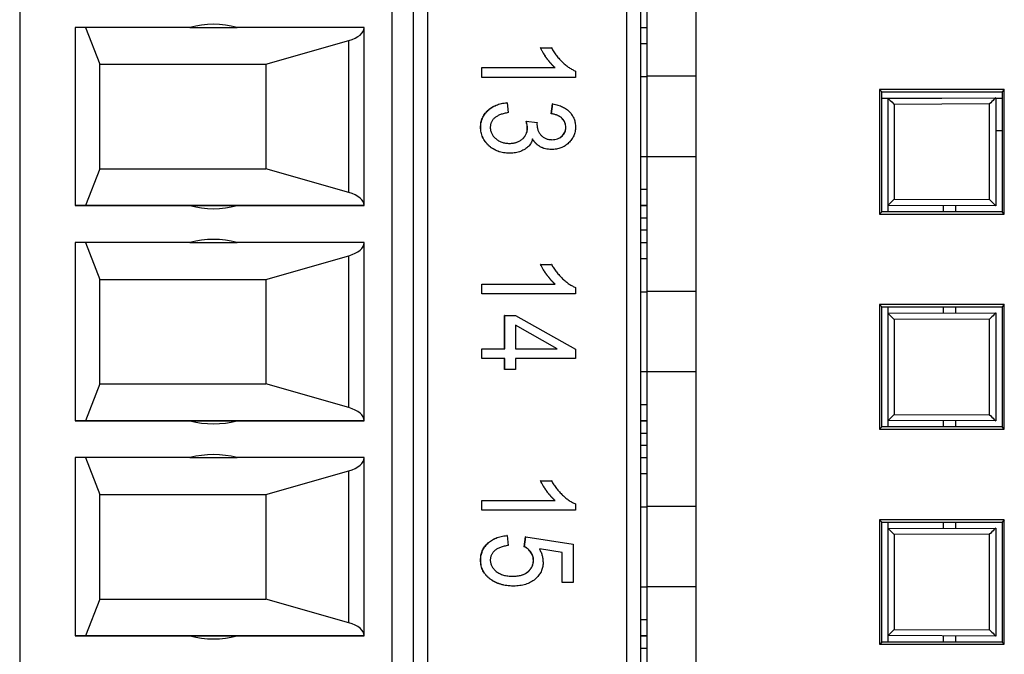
# Model space of a CAD drawing. Header units: millimetres. Extents: x 0 to 840, y 0 to 594.
# Tile 44 of 77: x 371 to 387, y 304 to 314. Entities that reach past the tile are written whole.
import ezdxf

# ---------------------------------------------------------------- set-up
doc = ezdxf.new("R2010")
doc.units = ezdxf.units.MM
doc.header["$LTSCALE"] = 2
doc.linetypes.add('SLD-Sólida', pattern=[0])

msp = doc.modelspace()

# ---------------------------------------------------------------- linework, layer by layer
at = {"color": 7, "linetype": 'SLD-Sólida', "lineweight": 25}
for p, q in [((370.655, 321.157), (370.655, 286.157)), ((376.705, 321.157), (376.705, 286.157)), ((377.055, 286.157), (377.055, 321.157)), ((377.288, 286.157), (377.288, 321.157)), ((380.522, 321.157), (380.522, 286.157)), ((380.755, 286.157), (380.755, 321.157)), ((380.855, 313.061), (380.855, 315.253)), ((381.655, 313.061), (381.655, 315.253)), ((373.421, 313.857), (371.555, 313.857)), ((371.555, 313.857), (371.555, 310.957)), ((371.724, 313.857), (371.955, 313.257)), ((373.421, 313.857), (374.189, 313.857)), ((376.255, 313.857), (374.189, 313.857)), ((376.255, 310.957), (376.255, 313.857)), ((380.755, 313.857), (380.855, 313.857)), ((374.655, 313.257), (376.004, 313.642)), ((376.004, 311.172), (376.004, 313.642)), ((379.123, 313.523), (379.298, 313.523)), ((379.125, 313.523), (379.123, 313.523)), ((379.125, 313.523), (379.301, 313.523)), ((379.301, 313.523), (379.298, 313.523)), ((380.855, 313.591), (380.755, 313.591)), ((371.955, 311.557), (371.955, 313.257)), ((371.955, 313.257), (374.655, 313.257)), ((374.655, 313.257), (374.655, 311.557)), ((378.167, 313.203), (379.357, 313.203)), ((378.167, 313.043), (378.167, 313.203)), ((378.169, 313.203), (378.167, 313.203)), ((378.169, 313.203), (379.359, 313.203)), ((378.169, 313.043), (378.169, 313.203)), ((379.359, 313.203), (379.357, 313.203)), ((379.691, 313.146), (379.691, 313.043)), ((378.169, 313.043), (378.167, 313.043)), ((379.691, 313.043), (378.169, 313.043)), ((380.755, 313.057), (380.855, 313.057)), ((381.655, 313.061), (380.855, 313.061)), ((380.855, 311.753), (380.855, 313.061)), ((381.655, 311.753), (381.655, 313.061)), ((384.636, 312.846), (384.636, 310.82)), ((386.663, 312.846), (384.636, 312.846)), ((384.636, 312.846), (384.672, 312.81)), ((384.672, 310.856), (384.672, 312.81)), ((384.672, 312.81), (386.626, 312.809)), ((386.663, 312.846), (386.626, 312.809)), ((386.626, 312.809), (386.626, 310.857)), ((386.663, 310.82), (386.663, 312.846)), ((384.672, 312.708), (385.649, 312.708)), ((384.672, 312.705), (384.774, 312.705)), ((384.774, 312.705), (386.524, 312.711)), ((384.774, 310.961), (384.774, 312.705)), ((386.524, 312.711), (386.524, 310.955)), ((386.524, 312.708), (386.626, 312.708)), ((378.579, 312.631), (378.577, 312.631)), ((378.579, 312.631), (378.599, 312.47)), ((379.298, 312.45), (379.318, 312.611)), ((379.301, 312.45), (379.32, 312.611)), ((379.32, 312.611), (379.318, 312.611)), ((386.424, 312.611), (384.874, 312.605)), ((384.874, 312.605), (384.874, 311.061)), ((386.424, 311.055), (386.424, 312.611)), ((378.89, 312.33), (378.888, 312.33)), ((378.89, 312.33), (379.067, 312.31)), ((379.301, 312.45), (379.298, 312.45)), ((378.15, 312.231), (378.148, 312.231)), ((378.911, 312.22), (378.908, 312.22)), ((379.067, 312.31), (379.065, 312.286)), ((379.535, 312.229), (379.533, 312.229)), ((386.524, 312.18), (386.626, 312.179)), ((379.3, 311.87), (379.298, 311.87)), ((378.622, 311.81), (378.62, 311.81)), ((380.755, 311.757), (380.855, 311.757)), ((381.655, 311.753), (380.855, 311.753)), ((380.855, 309.561), (380.855, 311.753)), ((381.655, 309.561), (381.655, 311.753)), ((371.955, 311.557), (371.724, 310.957)), ((371.955, 311.557), (374.655, 311.557)), ((376.004, 311.172), (374.655, 311.557)), ((380.755, 311.224), (380.855, 311.224)), ((384.874, 311.061), (386.424, 311.055)), ((371.555, 310.957), (373.421, 310.957)), ((371.724, 310.957), (371.555, 310.957)), ((376.255, 310.957), (371.724, 310.957)), ((373.421, 310.957), (374.189, 310.957)), ((374.189, 310.957), (376.255, 310.957)), ((380.755, 310.957), (380.855, 310.957)), ((386.524, 310.955), (384.774, 310.961)), ((384.774, 310.856), (384.774, 310.961)), ((385.674, 310.856), (385.674, 310.958)), ((380.755, 310.757), (380.855, 310.757)), ((384.636, 310.82), (384.672, 310.856)), ((384.636, 310.82), (386.663, 310.82)), ((386.626, 310.857), (384.672, 310.856)), ((386.663, 310.82), (386.626, 310.857)), ((380.855, 310.557), (380.755, 310.557)), ((373.421, 310.357), (371.555, 310.357)), ((371.555, 310.357), (371.555, 307.457)), ((371.724, 310.357), (371.955, 309.757)), ((373.421, 310.357), (374.189, 310.357)), ((376.255, 310.357), (374.189, 310.357)), ((376.255, 307.457), (376.255, 310.357)), ((380.755, 310.357), (380.855, 310.357)), ((374.655, 309.757), (376.004, 310.142)), ((376.004, 307.672), (376.004, 310.142)), ((380.855, 310.091), (380.755, 310.091)), ((379.123, 310.002), (379.298, 310.002)), ((379.125, 310.002), (379.123, 310.002)), ((379.125, 310.002), (379.301, 310.002)), ((379.301, 310.002), (379.298, 310.002)), ((371.955, 308.057), (371.955, 309.757)), ((371.955, 309.757), (374.655, 309.757)), ((374.655, 309.757), (374.655, 308.057)), ((378.167, 309.681), (379.357, 309.681)), ((378.167, 309.521), (378.167, 309.681)), ((378.169, 309.681), (378.167, 309.681)), ((378.169, 309.521), (378.169, 309.681)), ((378.169, 309.681), (379.359, 309.681)), ((379.359, 309.681), (379.357, 309.681)), ((379.691, 309.625), (379.691, 309.521)), ((378.169, 309.521), (378.167, 309.521)), ((379.691, 309.521), (378.169, 309.521)), ((380.755, 309.557), (380.855, 309.557)), ((381.655, 309.561), (380.855, 309.561)), ((380.855, 308.253), (380.855, 309.561)), ((381.655, 308.253), (381.655, 309.561)), ((384.636, 309.346), (384.636, 307.32)), ((386.663, 309.346), (384.636, 309.346)), ((384.636, 309.346), (384.672, 309.31)), ((384.672, 309.31), (386.626, 309.309)), ((384.672, 307.356), (384.672, 309.31)), ((384.774, 309.205), (384.774, 309.31)), ((385.674, 309.208), (385.674, 309.31)), ((386.663, 309.346), (386.626, 309.309)), ((386.626, 309.309), (386.626, 307.357)), ((386.663, 307.32), (386.663, 309.346)), ((378.538, 309.169), (378.713, 309.169)), ((378.538, 308.629), (378.538, 309.169)), ((378.54, 309.169), (378.538, 309.169)), ((378.54, 308.629), (378.54, 309.169)), ((378.54, 309.169), (378.716, 309.169)), ((378.716, 309.169), (378.713, 309.169)), ((378.716, 309.169), (379.691, 308.62)), ((384.774, 309.205), (386.524, 309.211)), ((384.774, 307.461), (384.774, 309.205)), ((386.524, 309.211), (386.524, 307.455)), ((379.394, 308.629), (378.716, 309.011)), ((378.716, 309.011), (378.716, 308.629)), ((379.392, 308.629), (378.716, 309.01)), ((386.424, 309.111), (384.874, 309.105)), ((384.874, 309.105), (384.874, 307.561)), ((386.424, 307.555), (386.424, 309.111)), ((378.167, 308.629), (378.538, 308.629)), ((378.167, 308.469), (378.167, 308.629)), ((378.169, 308.629), (378.167, 308.629)), ((378.169, 308.629), (378.54, 308.629)), ((378.169, 308.469), (378.169, 308.629)), ((378.54, 308.629), (378.538, 308.629)), ((378.716, 308.629), (379.394, 308.629)), ((378.716, 308.629), (379.392, 308.629)), ((379.394, 308.629), (379.392, 308.629)), ((379.691, 308.62), (379.691, 308.469)), ((378.169, 308.469), (378.167, 308.469)), ((378.54, 308.469), (378.169, 308.469)), ((378.538, 308.289), (378.538, 308.469)), ((378.54, 308.289), (378.54, 308.469)), ((379.691, 308.469), (378.716, 308.469)), ((378.716, 308.469), (378.716, 308.289)), ((378.54, 308.289), (378.538, 308.289)), ((378.716, 308.289), (378.54, 308.289)), ((380.755, 308.257), (380.855, 308.257)), ((381.655, 308.253), (380.855, 308.253)), ((380.855, 306.061), (380.855, 308.253)), ((381.655, 306.061), (381.655, 308.253)), ((371.955, 308.057), (371.724, 307.457)), ((371.955, 308.057), (374.655, 308.057)), ((376.004, 307.672), (374.655, 308.057)), ((380.755, 307.724), (380.855, 307.724)), ((384.874, 307.561), (386.424, 307.555)), ((371.555, 307.457), (373.421, 307.457)), ((371.724, 307.457), (371.555, 307.457)), ((376.255, 307.457), (371.724, 307.457)), ((373.421, 307.457), (374.189, 307.457)), ((374.189, 307.457), (376.255, 307.457)), ((380.755, 307.457), (380.855, 307.457)), ((384.636, 307.32), (384.672, 307.356)), ((386.626, 307.357), (384.672, 307.356)), ((386.524, 307.455), (384.774, 307.461)), ((384.774, 307.356), (384.774, 307.461)), ((385.674, 307.356), (385.674, 307.458)), ((386.663, 307.32), (386.626, 307.357)), ((380.755, 307.257), (380.855, 307.257)), ((384.636, 307.32), (386.663, 307.32)), ((380.855, 307.057), (380.755, 307.057)), ((373.421, 306.857), (371.555, 306.857)), ((371.555, 306.857), (371.555, 303.957)), ((371.724, 306.857), (371.955, 306.257)), ((373.421, 306.857), (374.189, 306.857)), ((376.255, 306.857), (374.189, 306.857)), ((376.255, 303.957), (376.255, 306.857)), ((380.755, 306.857), (380.855, 306.857)), ((374.655, 306.257), (376.004, 306.642)), ((376.004, 304.172), (376.004, 306.642)), ((380.855, 306.591), (380.755, 306.591)), ((379.123, 306.48), (379.298, 306.48)), ((379.125, 306.48), (379.123, 306.48)), ((379.125, 306.48), (379.301, 306.48)), ((379.301, 306.48), (379.298, 306.48)), ((371.955, 304.557), (371.955, 306.257)), ((371.955, 306.257), (374.655, 306.257)), ((374.655, 306.257), (374.655, 304.557)), ((378.167, 306.16), (379.357, 306.16)), ((378.167, 306), (378.167, 306.16)), ((378.169, 306.16), (378.167, 306.16)), ((378.169, 306.16), (379.359, 306.16)), ((378.169, 306), (378.169, 306.16)), ((379.359, 306.16), (379.357, 306.16)), ((379.691, 306.104), (379.691, 306)), ((378.169, 306), (378.167, 306)), ((379.691, 306), (378.169, 306)), ((380.755, 306.057), (380.855, 306.057)), ((381.655, 306.061), (380.855, 306.061)), ((380.855, 304.753), (380.855, 306.061)), ((381.655, 304.753), (381.655, 306.061)), ((384.636, 305.846), (384.636, 303.82)), ((386.663, 305.846), (384.636, 305.846)), ((384.636, 305.846), (384.672, 305.81)), ((384.672, 305.81), (386.626, 305.809)), ((384.672, 303.856), (384.672, 305.81)), ((384.774, 305.705), (384.774, 305.81)), ((385.674, 305.708), (385.674, 305.81)), ((386.663, 305.846), (386.626, 305.809)), ((386.626, 305.809), (386.626, 303.857)), ((386.663, 303.82), (386.663, 305.846)), ((384.774, 305.705), (386.524, 305.711)), ((384.774, 303.961), (384.774, 305.705)), ((386.424, 305.611), (384.874, 305.605)), ((384.874, 305.605), (384.874, 304.061)), ((386.424, 304.055), (386.424, 305.611)), ((386.524, 305.711), (386.524, 303.955)), ((378.579, 305.588), (378.577, 305.588)), ((378.579, 305.588), (378.599, 305.428)), ((378.858, 305.408), (378.88, 305.568)), ((378.86, 305.408), (378.882, 305.568)), ((378.882, 305.568), (378.88, 305.568)), ((378.882, 305.568), (379.652, 305.448)), ((379.652, 305.448), (379.652, 304.828)), ((378.86, 305.408), (378.858, 305.408)), ((379.476, 305.314), (379.105, 305.372)), ((379.474, 305.314), (379.105, 305.371)), ((379.474, 304.828), (379.474, 305.314)), ((379.476, 305.314), (379.474, 305.314)), ((379.476, 304.828), (379.476, 305.314)), ((378.15, 305.191), (378.148, 305.191)), ((379.008, 305.188), (379.006, 305.188)), ((379.476, 304.828), (379.474, 304.828)), ((379.652, 304.828), (379.476, 304.828)), ((378.681, 304.768), (378.679, 304.768)), ((380.755, 304.757), (380.855, 304.757)), ((381.655, 304.753), (380.855, 304.753)), ((380.855, 302.561), (380.855, 304.753)), ((381.655, 302.561), (381.655, 304.753)), ((371.955, 304.557), (371.724, 303.957)), ((371.955, 304.557), (374.655, 304.557)), ((376.004, 304.172), (374.655, 304.557)), ((380.755, 304.224), (380.855, 304.224)), ((384.874, 304.061), (386.424, 304.055)), ((371.555, 303.957), (373.421, 303.957)), ((371.724, 303.957), (371.555, 303.957)), ((376.255, 303.957), (371.724, 303.957)), ((373.421, 303.957), (374.189, 303.957)), ((373.421, 303.957), (373.421, 303.957)), ((374.189, 303.957), (376.255, 303.957)), ((374.189, 303.957), (374.189, 303.957)), ((376.255, 303.957), (376.255, 303.957)), ((380.755, 303.957), (380.855, 303.957)), ((384.636, 303.82), (384.672, 303.856)), ((386.626, 303.857), (384.672, 303.856)), ((386.524, 303.955), (384.774, 303.961)), ((384.774, 303.856), (384.774, 303.961)), ((385.674, 303.856), (385.674, 303.958)), ((386.663, 303.82), (386.626, 303.857)), ((380.755, 303.757), (380.855, 303.757)), ((384.636, 303.82), (386.663, 303.82))]:
    msp.add_line(p, q, dxfattribs=at)
at = {"color": 8, "linetype": 'SLD-Sólida', "lineweight": 25}
for p, q in [((380.855, 310.957), (380.755, 310.957)), ((385.871, 310.957), (385.871, 310.857)), ((385.871, 309.31), (385.871, 309.209)), ((380.855, 307.457), (380.755, 307.457)), ((385.871, 307.457), (385.871, 307.357)), ((385.871, 305.81), (385.871, 305.709)), ((380.855, 303.957), (380.755, 303.957)), ((385.871, 303.957), (385.871, 303.857))]:
    msp.add_line(p, q, dxfattribs=at)
at = {"color": 7, "linetype": 'SLD-Sólida', "lineweight": 25}
for centre, start, end in [((373.805, 312.407), 75.1649, 104.8351), ((373.805, 312.407), 255.1649, 284.8351), ((373.805, 312.407), 255.1649, 284.8351), ((373.805, 308.907), 75.1649, 104.8351), ((373.805, 308.907), 255.1649, 284.8351), ((373.805, 308.907), 255.1649, 284.8351), ((373.805, 305.407), 75.1649, 104.8351), ((373.805, 305.407), 255.1649, 284.8351), ((373.805, 305.407), 255.1649, 284.8351)]:
    msp.add_arc(centre, 1.5, start, end, dxfattribs=at)
for centre, major_axis, ratio, start_param, end_param in [((375.755, 313.857), (0.5, 0), 0.495868, 5.234633, 6.283185), ((384.874, 312.605), (0.1, -0.0997), 0.001745, 3.141593, 4.710638), ((386.424, 312.611), (0.1, 0.1), 0.001745, 0, 1.572536), ((375.755, 310.957), (0.5, 0), 0.495868, 0, 1.048552), ((384.874, 311.061), (0.1, 0.0997), 0.001745, 1.572548, 3.141593), ((386.424, 311.055), (-0.1, 0.1), 0.001745, 1.569057, 3.141593), ((375.755, 310.357), (0.5, 0), 0.495868, 5.234633, 6.283185), ((384.874, 309.105), (0.1, -0.0997), 0.001745, 3.141593, 4.710638), ((386.424, 309.111), (0.1, 0.1), 0.001745, 0, 1.572536), ((375.755, 307.457), (0.5, 0), 0.495868, 0, 1.048552), ((384.874, 307.561), (0.1, 0.0997), 0.001745, 1.572548, 3.141593), ((386.424, 307.555), (-0.1, 0.1), 0.001745, 1.569057, 3.141593), ((375.755, 306.857), (0.5, 0), 0.495868, 5.234633, 6.283185), ((384.874, 305.605), (0.1, -0.0997), 0.001745, 3.141593, 4.710638), ((386.424, 305.611), (0.1, 0.1), 0.001745, 0, 1.572536), ((375.755, 303.957), (0.5, 0), 0.495868, 0, 1.048552), ((384.874, 304.061), (0.1, 0.0997), 0.001745, 1.572548, 3.141593), ((386.424, 304.055), (-0.1, 0.1), 0.001745, 1.569057, 3.141593)]:
    msp.add_ellipse(centre, major_axis=major_axis, ratio=ratio, start_param=start_param, end_param=end_param, dxfattribs=at)
for points, knots in [([(379.357, 313.203), (379.346, 313.213), (379.323, 313.233), (379.291, 313.268), (379.257, 313.308), (379.225, 313.351), (379.193, 313.396), (379.166, 313.44), (379.142, 313.482), (379.129, 313.51), (379.123, 313.523)], [0, 0, 0, 0, 0.111569, 0.231228, 0.361627, 0.501035, 0.640157, 0.769329, 0.889276, 1, 1, 1, 1]), ([(379.359, 313.203), (379.348, 313.213), (379.325, 313.233), (379.293, 313.268), (379.259, 313.308), (379.227, 313.351), (379.196, 313.396), (379.168, 313.44), (379.144, 313.482), (379.131, 313.51), (379.125, 313.523)], [0, 0, 0, 0, 0.111569, 0.231228, 0.361627, 0.501035, 0.640157, 0.769329, 0.889276, 1, 1, 1, 1]), ([(379.301, 313.523), (379.313, 313.501), (379.339, 313.458), (379.382, 313.398), (379.429, 313.341), (379.481, 313.289), (379.533, 313.243), (379.586, 313.203), (379.638, 313.17), (379.674, 313.154), (379.691, 313.146)], [0, 0, 0, 0, 0.135284, 0.26941, 0.402801, 0.536191, 0.665211, 0.785343, 0.896318, 1, 1, 1, 1]), ([(378.148, 312.231), (378.148, 312.244), (378.149, 312.27), (378.154, 312.308), (378.163, 312.345), (378.176, 312.38), (378.193, 312.413), (378.213, 312.445), (378.237, 312.475), (378.264, 312.504), (378.294, 312.53), (378.327, 312.554), (378.362, 312.575), (378.401, 312.591), (378.441, 312.606), (378.484, 312.618), (378.53, 312.626), (378.561, 312.629), (378.577, 312.631)], [0, 0, 0, 0, 0.0599547, 0.1180979, 0.1750457, 0.2314535, 0.2877812, 0.3455248, 0.4040166, 0.4651873, 0.5272598, 0.5893651, 0.6527983, 0.7177066, 0.7841456, 0.8529711, 0.924943, 1, 1, 1, 1]), ([(378.15, 312.231), (378.15, 312.244), (378.151, 312.27), (378.157, 312.308), (378.166, 312.345), (378.179, 312.38), (378.195, 312.413), (378.215, 312.445), (378.239, 312.475), (378.266, 312.504), (378.296, 312.53), (378.329, 312.554), (378.365, 312.575), (378.403, 312.591), (378.443, 312.606), (378.486, 312.618), (378.532, 312.626), (378.563, 312.629), (378.579, 312.631)], [0, 0, 0, 0, 0.0599547, 0.1180979, 0.1750457, 0.2314535, 0.2877812, 0.3455248, 0.4040166, 0.4651873, 0.5272598, 0.5893651, 0.6527983, 0.7177066, 0.7841456, 0.8529711, 0.924943, 1, 1, 1, 1]), ([(379.32, 312.611), (379.335, 312.608), (379.364, 312.603), (379.406, 312.592), (379.445, 312.579), (379.481, 312.564), (379.514, 312.547), (379.545, 312.527), (379.573, 312.505), (379.597, 312.48), (379.619, 312.454), (379.638, 312.426), (379.655, 312.398), (379.668, 312.367), (379.678, 312.336), (379.686, 312.303), (379.69, 312.268), (379.69, 312.245), (379.691, 312.233)], [0, 0, 0, 0, 0.078734, 0.153587, 0.224356, 0.29211, 0.357093, 0.419768, 0.480649, 0.54028, 0.598948, 0.656032, 0.712334, 0.768115, 0.824627, 0.881743, 0.940019, 1, 1, 1, 1]), ([(378.599, 312.47), (378.587, 312.468), (378.564, 312.464), (378.531, 312.456), (378.5, 312.448), (378.471, 312.438), (378.445, 312.427), (378.421, 312.415), (378.399, 312.401), (378.379, 312.387), (378.362, 312.371), (378.347, 312.354), (378.334, 312.336), (378.324, 312.317), (378.316, 312.296), (378.31, 312.275), (378.307, 312.252), (378.306, 312.237), (378.306, 312.229)], [0, 0, 0, 0, 0.087015, 0.16956, 0.246923, 0.320217, 0.388752, 0.453783, 0.515052, 0.573662, 0.629076, 0.682899, 0.734725, 0.786273, 0.837947, 0.890063, 0.943825, 1, 1, 1, 1]), ([(378.908, 312.22), (378.908, 312.228), (378.908, 312.245), (378.903, 312.271), (378.897, 312.3), (378.891, 312.32), (378.888, 312.33)], [0, 0, 0, 0, 0.208161, 0.443743, 0.707986, 1, 1, 1, 1]), ([(378.911, 312.22), (378.91, 312.228), (378.91, 312.245), (378.905, 312.271), (378.899, 312.3), (378.893, 312.32), (378.89, 312.33)], [0, 0, 0, 0, 0.208161, 0.443743, 0.707986, 1, 1, 1, 1]), ([(379.533, 312.229), (379.532, 312.243), (379.531, 312.27), (379.519, 312.309), (379.501, 312.345), (379.479, 312.371), (379.459, 312.389), (379.442, 312.402), (379.422, 312.414), (379.401, 312.424), (379.378, 312.433), (379.353, 312.44), (379.327, 312.446), (379.308, 312.449), (379.298, 312.45)], [0, 0, 0, 0, 0.1157651, 0.2252032, 0.3349431, 0.4481581, 0.5071195, 0.5672859, 0.6306225, 0.6965576, 0.7662657, 0.8400942, 0.9174811, 1, 1, 1, 1]), ([(379.535, 312.229), (379.534, 312.243), (379.533, 312.27), (379.521, 312.309), (379.503, 312.345), (379.482, 312.371), (379.461, 312.389), (379.444, 312.402), (379.425, 312.414), (379.403, 312.424), (379.381, 312.433), (379.355, 312.44), (379.329, 312.446), (379.31, 312.449), (379.301, 312.45)], [0, 0, 0, 0, 0.1157651, 0.2252032, 0.3349431, 0.4481581, 0.5071195, 0.5672859, 0.6306225, 0.6965576, 0.7662657, 0.8400942, 0.9174811, 1, 1, 1, 1]), ([(378.62, 311.81), (378.603, 311.81), (378.57, 311.811), (378.521, 311.817), (378.475, 311.827), (378.431, 311.84), (378.389, 311.858), (378.35, 311.879), (378.313, 311.904), (378.279, 311.933), (378.249, 311.965), (378.222, 311.999), (378.199, 312.034), (378.18, 312.07), (378.166, 312.108), (378.155, 312.148), (378.149, 312.189), (378.148, 312.217), (378.148, 312.231)], [0, 0, 0, 0, 0.0729982, 0.1425151, 0.2102807, 0.2755109, 0.3397595, 0.4026893, 0.4662962, 0.5298896, 0.5925946, 0.6527762, 0.711658, 0.7689098, 0.8256141, 0.8826238, 0.940512, 1, 1, 1, 1]), ([(378.622, 311.81), (378.605, 311.81), (378.572, 311.811), (378.523, 311.817), (378.477, 311.827), (378.433, 311.84), (378.392, 311.858), (378.352, 311.879), (378.316, 311.904), (378.282, 311.933), (378.251, 311.965), (378.224, 311.999), (378.201, 312.034), (378.182, 312.07), (378.168, 312.108), (378.157, 312.148), (378.151, 312.189), (378.15, 312.217), (378.15, 312.231)], [0, 0, 0, 0, 0.0729982, 0.1425151, 0.2102807, 0.2755109, 0.3397595, 0.4026893, 0.4662962, 0.5298896, 0.5925946, 0.6527762, 0.711658, 0.7689098, 0.8256141, 0.8826238, 0.940512, 1, 1, 1, 1]), ([(378.306, 312.229), (378.306, 312.22), (378.306, 312.203), (378.311, 312.178), (378.318, 312.154), (378.328, 312.131), (378.34, 312.108), (378.355, 312.086), (378.373, 312.066), (378.393, 312.047), (378.416, 312.028), (378.44, 312.013), (378.466, 312), (378.494, 311.989), (378.523, 311.981), (378.554, 311.974), (378.587, 311.971), (378.609, 311.97), (378.62, 311.97)], [0, 0, 0, 0, 0.0565024, 0.1110564, 0.1655087, 0.220329, 0.2757408, 0.3332851, 0.3929748, 0.4555092, 0.5194402, 0.5835877, 0.6480552, 0.7143507, 0.7813228, 0.8513325, 0.9237956, 1, 1, 1, 1]), ([(378.618, 311.97), (378.629, 311.97), (378.649, 311.971), (378.68, 311.974), (378.709, 311.98), (378.736, 311.988), (378.762, 311.998), (378.786, 312.01), (378.808, 312.025), (378.829, 312.042), (378.847, 312.06), (378.864, 312.08), (378.878, 312.101), (378.889, 312.122), (378.897, 312.146), (378.904, 312.169), (378.908, 312.194), (378.908, 312.211), (378.908, 312.22)], [0, 0, 0, 0, 0.0755317, 0.1470578, 0.2158553, 0.2825051, 0.3471197, 0.4107715, 0.4731814, 0.5355995, 0.5966026, 0.656248, 0.7136688, 0.769949, 0.8261511, 0.8828292, 0.940268, 1, 1, 1, 1]), ([(378.62, 311.97), (378.631, 311.97), (378.652, 311.971), (378.682, 311.974), (378.711, 311.98), (378.738, 311.988), (378.764, 311.998), (378.788, 312.01), (378.81, 312.025), (378.831, 312.042), (378.849, 312.06), (378.866, 312.08), (378.88, 312.101), (378.891, 312.122), (378.9, 312.146), (378.906, 312.169), (378.91, 312.194), (378.91, 312.211), (378.911, 312.22)], [0, 0, 0, 0, 0.0755317, 0.1470578, 0.2158553, 0.2825051, 0.3471197, 0.4107715, 0.4731814, 0.5355995, 0.5966026, 0.656248, 0.7136688, 0.769949, 0.8261511, 0.8828292, 0.940268, 1, 1, 1, 1]), ([(379.065, 312.286), (379.065, 312.277), (379.065, 312.259), (379.069, 312.232), (379.073, 312.207), (379.081, 312.183), (379.09, 312.161), (379.102, 312.14), (379.115, 312.12), (379.131, 312.101), (379.148, 312.085), (379.167, 312.07), (379.187, 312.058), (379.209, 312.048), (379.232, 312.04), (379.256, 312.034), (379.282, 312.031), (379.3, 312.03), (379.309, 312.03)], [0, 0, 0, 0, 0.0690292, 0.1346993, 0.198856, 0.2606365, 0.3203849, 0.3807685, 0.4403355, 0.5007888, 0.5611226, 0.6214315, 0.6808572, 0.74052, 0.8018025, 0.8653664, 0.9309403, 1, 1, 1, 1]), ([(379.691, 312.233), (379.69, 312.221), (379.69, 312.197), (379.684, 312.161), (379.676, 312.126), (379.664, 312.093), (379.648, 312.062), (379.629, 312.031), (379.606, 312.003), (379.58, 311.976), (379.551, 311.951), (379.521, 311.929), (379.489, 311.911), (379.454, 311.896), (379.418, 311.884), (379.38, 311.876), (379.341, 311.871), (379.314, 311.87), (379.3, 311.87)], [0, 0, 0, 0, 0.061722, 0.121428, 0.180226, 0.23843, 0.296817, 0.356015, 0.417175, 0.480545, 0.54415, 0.607086, 0.669928, 0.732369, 0.796429, 0.862167, 0.929503, 1, 1, 1, 1]), ([(379.306, 312.03), (379.323, 312.031), (379.354, 312.032), (379.398, 312.043), (379.437, 312.061), (379.471, 312.087), (379.498, 312.117), (379.518, 312.151), (379.53, 312.189), (379.532, 312.216), (379.533, 312.229)], [0, 0, 0, 0, 0.146093, 0.280765, 0.407853, 0.533013, 0.654305, 0.768539, 0.88212, 1, 1, 1, 1]), ([(379.309, 312.03), (379.325, 312.031), (379.356, 312.032), (379.4, 312.043), (379.44, 312.061), (379.473, 312.087), (379.5, 312.117), (379.521, 312.151), (379.533, 312.189), (379.534, 312.216), (379.535, 312.229)], [0, 0, 0, 0, 0.146093, 0.280765, 0.407853, 0.533013, 0.654305, 0.768539, 0.88212, 1, 1, 1, 1]), ([(378.994, 312.044), (378.99, 312.032), (378.983, 312.008), (378.967, 311.975), (378.948, 311.945), (378.926, 311.919), (378.9, 311.895), (378.87, 311.874), (378.836, 311.856), (378.799, 311.839), (378.758, 311.827), (378.715, 311.817), (378.669, 311.811), (378.638, 311.81), (378.622, 311.81)], [0, 0, 0, 0, 0.078766, 0.153899, 0.226583, 0.298345, 0.371388, 0.447855, 0.529393, 0.616012, 0.707098, 0.80074, 0.89809, 1, 1, 1, 1]), ([(379.298, 311.87), (379.281, 311.871), (379.248, 311.872), (379.201, 311.881), (379.157, 311.895), (379.115, 311.915), (379.078, 311.94), (379.044, 311.97), (379.015, 312.004), (378.999, 312.03), (378.991, 312.044)], [0, 0, 0, 0, 0.136264, 0.266121, 0.391535, 0.515483, 0.637212, 0.757167, 0.877123, 1, 1, 1, 1]), ([(379.3, 311.87), (379.283, 311.871), (379.25, 311.872), (379.203, 311.881), (379.159, 311.895), (379.118, 311.915), (379.08, 311.94), (379.046, 311.97), (379.017, 312.004), (379.001, 312.03), (378.994, 312.044)], [0, 0, 0, 0, 0.136264, 0.266121, 0.391535, 0.515483, 0.637212, 0.757167, 0.877123, 1, 1, 1, 1]), ([(379.357, 309.681), (379.346, 309.691), (379.323, 309.712), (379.291, 309.747), (379.257, 309.786), (379.225, 309.83), (379.193, 309.875), (379.166, 309.919), (379.142, 309.96), (379.129, 309.988), (379.123, 310.002)], [0, 0, 0, 0, 0.111569, 0.231228, 0.361627, 0.501035, 0.640157, 0.769329, 0.889276, 1, 1, 1, 1]), ([(379.359, 309.681), (379.348, 309.691), (379.325, 309.712), (379.293, 309.747), (379.259, 309.786), (379.227, 309.83), (379.196, 309.875), (379.168, 309.919), (379.144, 309.96), (379.131, 309.988), (379.125, 310.002)], [0, 0, 0, 0, 0.111569, 0.231228, 0.361627, 0.501035, 0.640157, 0.769329, 0.889276, 1, 1, 1, 1]), ([(379.301, 310.002), (379.313, 309.98), (379.339, 309.937), (379.382, 309.877), (379.429, 309.82), (379.481, 309.768), (379.533, 309.722), (379.586, 309.682), (379.638, 309.649), (379.674, 309.633), (379.691, 309.625)], [0, 0, 0, 0, 0.135284, 0.26941, 0.402801, 0.536191, 0.665211, 0.785343, 0.896318, 1, 1, 1, 1]), ([(379.357, 306.16), (379.346, 306.17), (379.323, 306.19), (379.291, 306.226), (379.257, 306.265), (379.225, 306.309), (379.193, 306.353), (379.166, 306.397), (379.142, 306.439), (379.129, 306.467), (379.123, 306.48)], [0, 0, 0, 0, 0.111569, 0.231228, 0.361627, 0.501035, 0.640157, 0.769329, 0.889276, 1, 1, 1, 1]), ([(379.359, 306.16), (379.348, 306.17), (379.325, 306.19), (379.293, 306.226), (379.259, 306.265), (379.227, 306.309), (379.196, 306.353), (379.168, 306.397), (379.144, 306.439), (379.131, 306.467), (379.125, 306.48)], [0, 0, 0, 0, 0.111569, 0.231228, 0.361627, 0.501035, 0.640157, 0.769329, 0.889276, 1, 1, 1, 1]), ([(379.301, 306.48), (379.313, 306.459), (379.339, 306.416), (379.382, 306.356), (379.429, 306.299), (379.481, 306.247), (379.533, 306.2), (379.586, 306.16), (379.638, 306.128), (379.674, 306.112), (379.691, 306.104)], [0, 0, 0, 0, 0.135284, 0.26941, 0.402801, 0.536191, 0.665211, 0.785343, 0.896318, 1, 1, 1, 1]), ([(378.148, 305.191), (378.148, 305.204), (378.149, 305.23), (378.154, 305.268), (378.163, 305.304), (378.175, 305.339), (378.192, 305.372), (378.211, 305.404), (378.235, 305.434), (378.261, 305.463), (378.291, 305.489), (378.324, 305.512), (378.359, 305.533), (378.398, 305.55), (378.438, 305.564), (378.482, 305.575), (378.528, 305.584), (378.56, 305.587), (378.577, 305.588)], [0, 0, 0, 0, 0.059912, 0.117945, 0.174735, 0.230936, 0.287224, 0.344014, 0.402168, 0.461963, 0.523266, 0.585056, 0.64821, 0.713072, 0.780208, 0.849785, 0.923108, 1, 1, 1, 1]), ([(378.15, 305.191), (378.15, 305.204), (378.151, 305.23), (378.156, 305.268), (378.165, 305.304), (378.178, 305.339), (378.194, 305.372), (378.214, 305.404), (378.237, 305.434), (378.263, 305.463), (378.293, 305.489), (378.326, 305.512), (378.361, 305.533), (378.4, 305.55), (378.441, 305.564), (378.484, 305.575), (378.531, 305.584), (378.563, 305.587), (378.579, 305.588)], [0, 0, 0, 0, 0.059912, 0.117945, 0.174735, 0.230936, 0.287224, 0.344014, 0.402168, 0.461963, 0.523266, 0.585056, 0.64821, 0.713072, 0.780208, 0.849785, 0.923108, 1, 1, 1, 1]), ([(378.599, 305.428), (378.587, 305.426), (378.563, 305.423), (378.53, 305.416), (378.499, 305.408), (378.47, 305.398), (378.443, 305.387), (378.419, 305.374), (378.397, 305.36), (378.378, 305.345), (378.361, 305.328), (378.346, 305.311), (378.334, 305.292), (378.324, 305.274), (378.316, 305.254), (378.31, 305.234), (378.307, 305.213), (378.306, 305.199), (378.306, 305.192)], [0, 0, 0, 0, 0.0882014, 0.1718893, 0.250417, 0.3244954, 0.3944549, 0.4608553, 0.5235657, 0.5835686, 0.6410899, 0.696114, 0.7480632, 0.7995119, 0.8496678, 0.8992658, 0.9491826, 1, 1, 1, 1]), ([(379.006, 305.188), (379.005, 305.199), (379.004, 305.221), (378.997, 305.254), (378.984, 305.285), (378.967, 305.315), (378.946, 305.343), (378.92, 305.368), (378.891, 305.39), (378.869, 305.402), (378.858, 305.408)], [0, 0, 0, 0, 0.117922, 0.235243, 0.355137, 0.478426, 0.604034, 0.731147, 0.862946, 1, 1, 1, 1]), ([(379.008, 305.188), (379.008, 305.199), (379.007, 305.221), (378.999, 305.254), (378.986, 305.285), (378.969, 305.315), (378.948, 305.343), (378.922, 305.368), (378.893, 305.39), (378.871, 305.402), (378.86, 305.408)], [0, 0, 0, 0, 0.117922, 0.235243, 0.355137, 0.478426, 0.604034, 0.731147, 0.862946, 1, 1, 1, 1]), ([(379.105, 305.372), (379.114, 305.354), (379.132, 305.318), (379.151, 305.261), (379.162, 305.203), (379.163, 305.163), (379.164, 305.143)], [0, 0, 0, 0, 0.254405, 0.503488, 0.750493, 1, 1, 1, 1]), ([(378.679, 304.768), (378.661, 304.768), (378.625, 304.769), (378.574, 304.774), (378.524, 304.783), (378.476, 304.796), (378.43, 304.811), (378.385, 304.831), (378.343, 304.855), (378.304, 304.881), (378.267, 304.911), (378.235, 304.944), (378.208, 304.979), (378.186, 305.016), (378.169, 305.056), (378.157, 305.099), (378.149, 305.144), (378.148, 305.175), (378.148, 305.191)], [0, 0, 0, 0, 0.0715213, 0.1409086, 0.2081482, 0.2739483, 0.3386781, 0.4025137, 0.4663028, 0.5299469, 0.5923596, 0.6518068, 0.709655, 0.7661428, 0.8225137, 0.879698, 0.9385876, 1, 1, 1, 1]), ([(378.681, 304.768), (378.663, 304.768), (378.628, 304.769), (378.576, 304.774), (378.526, 304.783), (378.478, 304.796), (378.432, 304.811), (378.388, 304.831), (378.346, 304.855), (378.306, 304.881), (378.269, 304.911), (378.237, 304.944), (378.21, 304.979), (378.188, 305.016), (378.171, 305.056), (378.159, 305.099), (378.151, 305.144), (378.15, 305.175), (378.15, 305.191)], [0, 0, 0, 0, 0.0715213, 0.1409086, 0.2081482, 0.2739483, 0.3386781, 0.4025137, 0.4663028, 0.5299469, 0.5923596, 0.6518068, 0.709655, 0.7661428, 0.8225137, 0.879698, 0.9385876, 1, 1, 1, 1]), ([(378.306, 305.192), (378.306, 305.183), (378.307, 305.166), (378.312, 305.14), (378.319, 305.115), (378.33, 305.091), (378.344, 305.068), (378.361, 305.046), (378.381, 305.025), (378.404, 305.005), (378.43, 304.987), (378.458, 304.971), (378.488, 304.958), (378.521, 304.946), (378.555, 304.938), (378.592, 304.932), (378.632, 304.928), (378.658, 304.928), (378.672, 304.928)], [0, 0, 0, 0, 0.052097, 0.103102, 0.153801, 0.205254, 0.257724, 0.312193, 0.369736, 0.430062, 0.492868, 0.556935, 0.622975, 0.69147, 0.76315, 0.838092, 0.916752, 1, 1, 1, 1]), ([(378.67, 304.928), (378.683, 304.928), (378.708, 304.928), (378.745, 304.932), (378.779, 304.937), (378.811, 304.945), (378.841, 304.956), (378.869, 304.968), (378.895, 304.984), (378.918, 305.001), (378.939, 305.02), (378.956, 305.041), (378.972, 305.062), (378.985, 305.085), (378.994, 305.109), (379.001, 305.134), (379.005, 305.161), (379.006, 305.179), (379.006, 305.188)], [0, 0, 0, 0, 0.082003, 0.159772, 0.233618, 0.303428, 0.370373, 0.434524, 0.496402, 0.557327, 0.616283, 0.672504, 0.727497, 0.780969, 0.834539, 0.88826, 0.943116, 1, 1, 1, 1]), ([(378.672, 304.928), (378.685, 304.928), (378.71, 304.928), (378.747, 304.932), (378.781, 304.937), (378.814, 304.945), (378.844, 304.956), (378.872, 304.968), (378.897, 304.984), (378.92, 305.001), (378.941, 305.02), (378.959, 305.041), (378.974, 305.062), (378.987, 305.085), (378.996, 305.109), (379.003, 305.134), (379.007, 305.161), (379.008, 305.179), (379.008, 305.188)], [0, 0, 0, 0, 0.082003, 0.159772, 0.233618, 0.303428, 0.370373, 0.434524, 0.496402, 0.557327, 0.616283, 0.672504, 0.727497, 0.780969, 0.834539, 0.88826, 0.943116, 1, 1, 1, 1]), ([(379.164, 305.143), (379.164, 305.131), (379.163, 305.106), (379.157, 305.07), (379.147, 305.035), (379.132, 305.001), (379.113, 304.969), (379.091, 304.937), (379.064, 304.907), (379.033, 304.879), (379, 304.853), (378.962, 304.83), (378.922, 304.81), (378.879, 304.795), (378.834, 304.782), (378.785, 304.774), (378.734, 304.769), (378.699, 304.768), (378.681, 304.768)], [0, 0, 0, 0, 0.053814, 0.106953, 0.15923, 0.211988, 0.266417, 0.321946, 0.380432, 0.441804, 0.505005, 0.5688, 0.634227, 0.701337, 0.770983, 0.843866, 0.92005, 1, 1, 1, 1])]:
    msp.add_open_spline(points, degree=3, knots=knots, dxfattribs=at)

doc.saveas('drawing.dxf')
